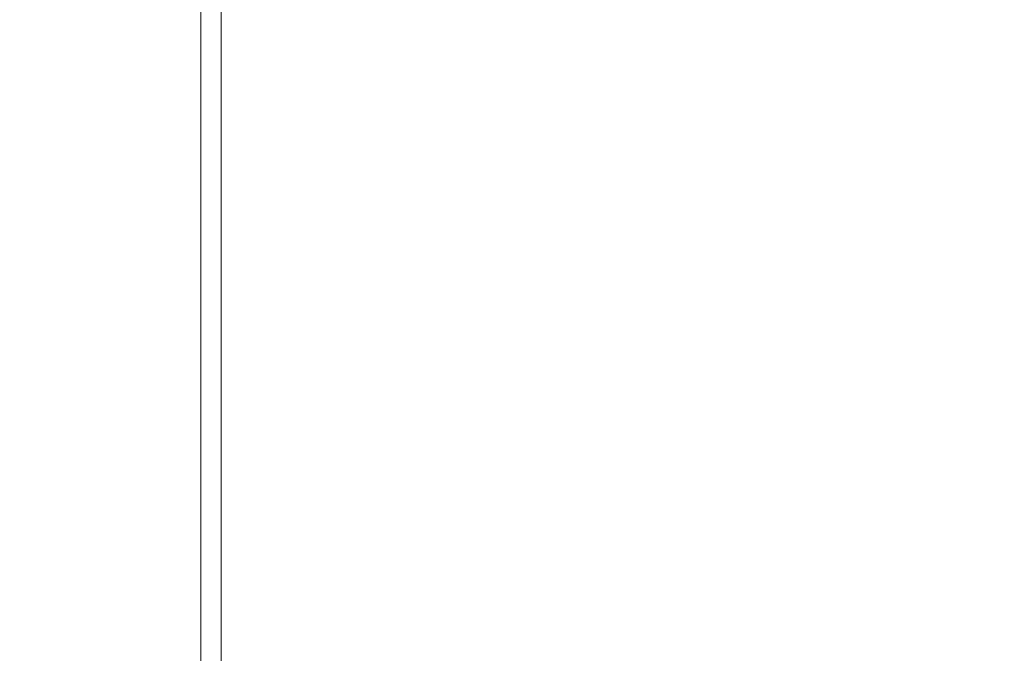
# Model space of a CAD drawing. Extents: x -764262 to 2885205, y 359641 to 616597.
# Tile 33 of 97: x 663546 to 664173, y 429780 to 430183. Entities that reach past the tile are written whole.
import ezdxf

# ---------------------------------------------------------------- set-up
doc = ezdxf.new("R2010")
doc.units = 0
doc.header["$LTSCALE"] = 50
doc.header["$MEASUREMENT"] = 0
doc.linetypes.add('JIS_02_2.0', pattern=[3, 2, -1])
doc.layers.get('0').update_dxf_attribs({"linetype": 'CONTINUOUS', "lineweight": 15})
doc.layers.get('DEFPOINTS').update_dxf_attribs({"linetype": 'CONTINUOUS'})
doc.styles.add('Arial straight', font='isocpeur.ttf')
doc.dimstyles.new('M 1_25', dxfattribs={"dimtxt": 200, "dimasz": 200, "dimexe": 100, "dimexo": 300, "dimgap": 50, "dimtad": 0, "dimdec": 0, "dimlfac": 0.25, "dimtxsty": 'Arial straight', "dimcen": 1, "dimdle": 100, "dimadec": 0, "dimazin": 0, "dimtfac": 1, "dimtdec": 0, "dimtmove": 0, "dimatfit": 3, "dimldrblk": 'DOTSMALL', "dimfxl": 5, "dimarcsym": 0})

# ---------------------------------------------------------------- blocks, each defined once
blk = doc.blocks.new('*D681')
at = {"color": 0, "lineweight": -2, "transparency": 16777216}
for p, q in [((662876.67, 430711.62), (662876.67, 428679.05)), ((664172.67, 428902.51), (664172.67, 428679.05)), ((663076.67, 428779.05), (663274.67, 428779.05)), ((663972.67, 428779.05), (663774.67, 428779.05))]:
    blk.add_line(p, q, dxfattribs=at)
at = {"color": 0, "transparency": 16777216}
for points in [[(663076.67, 428812.39), (663076.67, 428745.72), (662876.67, 428779.05)], [(663972.67, 428812.39), (663972.67, 428745.72), (664172.67, 428779.05)]]:
    blk.add_solid(points, dxfattribs=at)
at = {"layer": 'DEFPOINTS', "color": 0, "transparency": 16777216}
for p in [(662876.67, 431011.62), (664172.67, 429202.51), (664172.67, 428779.05)]:
    blk.add_point(p, dxfattribs=at)
at = {"color": 0, "transparency": 16777216, "insert": (663524.67, 428779.05), "char_height": 200, "attachment_point": 5, "style": 'Arial straight'}
blk.add_mtext('400', dxfattribs=at)
blk = doc.blocks.new('_DotSmall')
at = {"color": 0, "linetype": 'ByBlock', "const_width": 0.5}
blk.add_lwpolyline([(-0.0625, 0, 1), (0.0625, 0, 1)], format="xyb", close=True, dxfattribs=at)

msp = doc.modelspace()

# ---------------------------------------------------------------- linework, layer by layer
at = {"linetype": 'JIS_02_2.0', "ltscale": 30}
for p, q in [((663660.841, 430911.286), (663660.841, 429512.637)), ((663673.752, 430743.928), (663673.752, 429518.752))]:
    msp.add_line(p, q, dxfattribs=at)

# ---------------------------------------------------------------- dimensions: what is measured, and where the dimension line sits
dim = msp.add_linear_dim(base=(664172.668, 428779.054), p1=(662876.668, 431011.617), p2=(664172.668, 429202.512), text='400', dimstyle='M 1_25')
dim.commit()
dim.dimension.update_dxf_attribs({"geometry": '*D681', "text_midpoint": (663524.668, 428779.054)})

doc.saveas('drawing.dxf')
